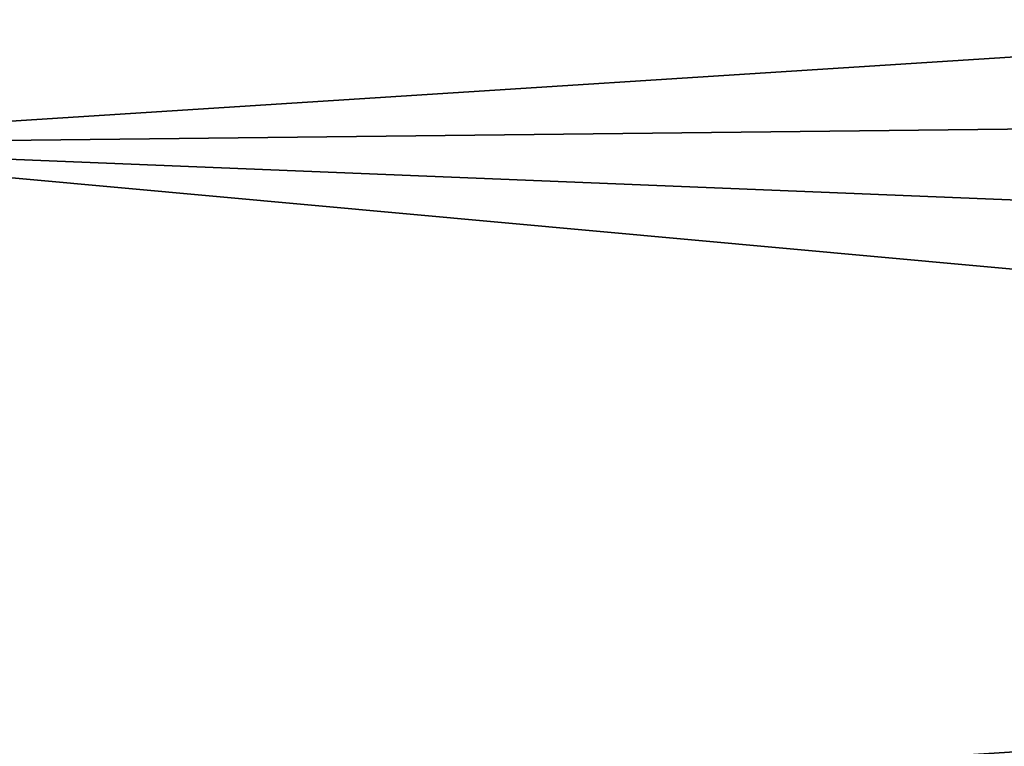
# Model space of a CAD drawing. Header units: metres. Extents: x 59 to 125, y -85 to 130.
# Tile 45 of 125: x 74.28 to 76.74, y -43.23 to -41.42. Entities that reach past the tile are written whole.
import ezdxf

# ---------------------------------------------------------------- set-up
doc = ezdxf.new("R2010")
doc.units = ezdxf.units.M
doc.layers.add('solid_20664500_510', color=7, linetype='CONTINUOUS')

msp = doc.modelspace()

# ---------------------------------------------------------------- linework, layer by layer
at = {"layer": 'solid_20664500_510'}
for points in [[(89.904877, -41.545124, -13.070883), (73.349998, -41.730919, -13.482722), (73.349998, -39.931072, -13.855485)], [(89.900764, -40.671543, -13.277113), (89.904877, -41.545124, -13.070883), (73.349998, -39.931072, -13.855485)], [(73.349998, -39.931107, 13.855592), (73.349998, -41.730968, 13.482821), (89.900764, -40.671543, 13.277113)], [(73.349998, -41.730968, 13.482821), (89.904877, -41.545124, 13.070883), (89.900764, -40.671543, 13.277113)], [(73.349998, -41.730968, 13.482821), (89.910164, -42.40295, 12.807265), (89.904877, -41.545124, 13.070883)], [(89.904877, -41.545124, -13.070883), (89.910164, -42.40295, -12.807265), (73.349998, -41.730919, -13.482722)], [(89.916573, -43.241432, -12.487381), (73.349998, -43.466362, -12.87721), (73.349998, -41.730919, -13.482722)], [(89.910164, -42.40295, -12.807265), (89.916573, -43.241432, -12.487381), (73.349998, -41.730919, -13.482722)], [(73.349998, -41.730968, 13.482821), (73.349998, -43.466419, 12.877296), (89.910164, -42.40295, 12.807265)], [(73.349998, -43.466419, 12.877296), (89.916573, -43.241432, 12.487381), (89.910164, -42.40295, 12.807265)]]:
    msp.add_3dface(points, dxfattribs=at)

doc.saveas('drawing.dxf')
